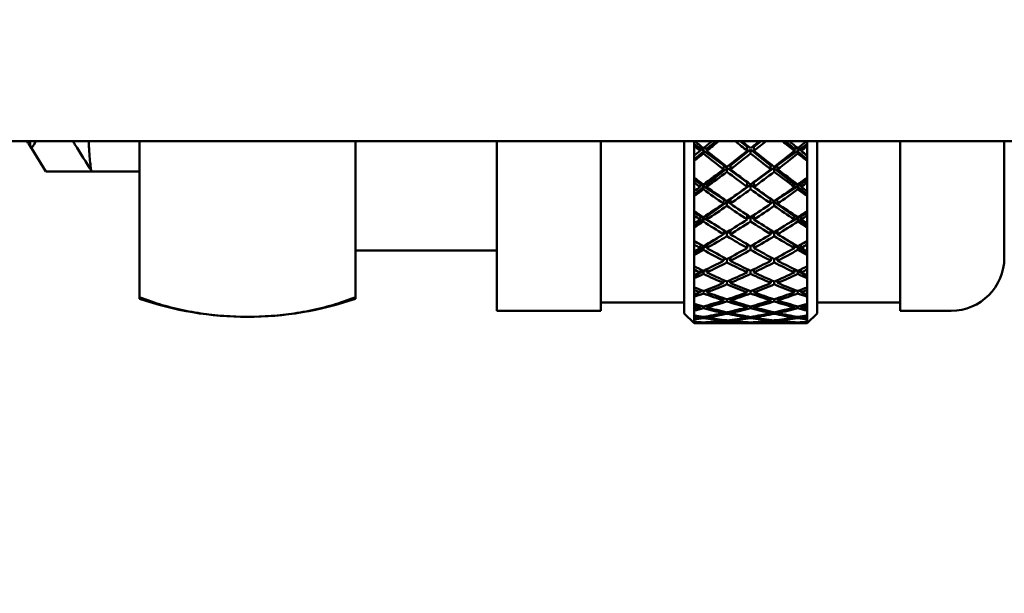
# Model space of a CAD drawing. Header units: inches. Extents: x 0.1 to 33.9, y 0.6 to 21.4.
# Tile 11 of 83: x 10.5 to 12, y 4.2 to 5.1. Entities that reach past the tile are written whole.
import ezdxf

# ---------------------------------------------------------------- set-up
doc = ezdxf.new("R2010")
doc.units = ezdxf.units.IN
doc.header["$MEASUREMENT"] = 0
doc.layers.add('Dimension (ANSI)', color=7, linetype='Continuous', lineweight=25)
doc.layers.add('Visible (ANSI)', color=7, linetype='Continuous', lineweight=50)
doc.styles.add('Note Text (ANSI)', font='tahoma.ttf')
doc.dimstyles.new('Default (ANSI)', dxfattribs={"dimtxt": 0.12, "dimasz": 0.098425, "dimexe": 0.125, "dimexo": 0.0625, "dimgap": 0.031496, "dimtad": 0, "dimtih": 1, "dimtoh": 1, "dimrnd": 1e-08, "dimzin": 4, "dimdsep": 46, "dimtxsty": 'Note Text (ANSI)', "dimcen": 0.09, "dimdle": 0.393701, "dimclrd": 256, "dimclre": 256, "dimclrt": 256, "dimadec": 0, "dimazin": 1, "dimtfac": 1, "dimtofl": 0, "dimtmove": 0, "dimatfit": 3, "dimfxl": 1, "dimtolj": 1, "dimtzin": 4, "dimlwd": -1, "dimlwe": -1, "dimarcsym": 0})

# ---------------------------------------------------------------- blocks, each defined once
blk = doc.blocks.new('*D8')
at = {"layer": 'Defpoints', "color": 0, "transparency": 16777216}
for p in [(8.9752, 11.0218), (17.8267, 11.0218), (16.0156, 4.2413)]:
    blk.add_point(p, dxfattribs=at)
at = {"layer": 'Dimension (ANSI)', "transparency": 16777216}
for p, q in [((9.0377, 11.0218), (17.9517, 11.0218)), ((17.8267, 10.9233), (17.8267, 7.7258)), ((17.8267, 4.3397), (17.8267, 7.5373)), ((16.0781, 4.2413), (17.9517, 4.2413))]:
    blk.add_line(p, q, dxfattribs=at)
for points in [[(17.8103, 10.9233), (17.8431, 10.9233), (17.8267, 11.0218)], [(17.8103, 4.3397), (17.8431, 4.3397), (17.8267, 4.2413)]]:
    blk.add_solid(points, dxfattribs=at)
at = {"layer": 'Dimension (ANSI)', "transparency": 16777216, "insert": (17.6729, 7.6943), "char_height": 0.12, "attachment_point": 1, "style": 'Note Text (ANSI)'}
blk.add_mtext('\\A1;6.78', dxfattribs=at)

msp = doc.modelspace()

# ---------------------------------------------------------------- linework, layer by layer
at = {"layer": 'Visible (ANSI)'}
for p, q in [((12.4311, 4.9208), (9.9641, 4.9208)), ((10.5047, 4.9104), (10.5005, 4.917)), ((10.5052, 4.91), (10.5085, 4.9154)), ((10.5085, 4.9154), (10.5119, 4.9208)), ((10.6673, 4.6865), (10.6673, 4.9208)), ((10.9923, 4.9208), (10.9923, 4.6865)), ((11.2048, 4.6658), (11.2048, 4.9208)), ((11.361, 4.6658), (11.361, 4.9208)), ((11.486, 4.662), (11.486, 4.9208)), ((11.501, 4.9208), (11.501, 4.9134)), ((11.5108, 4.9099), (11.501, 4.9169)), ((11.501, 4.9134), (11.501, 4.8989)), ((11.5335, 4.9208), (11.5208, 4.9099)), ((11.581, 4.9122), (11.5702, 4.9208)), ((11.6018, 4.9208), (11.591, 4.9122)), ((11.6513, 4.9099), (11.6386, 4.9208)), ((11.671, 4.9169), (11.6613, 4.9099)), ((11.671, 4.9134), (11.671, 4.9208)), ((11.671, 4.8989), (11.671, 4.9134)), ((11.686, 4.9208), (11.686, 4.662)), ((11.811, 4.6658), (11.811, 4.9208)), ((11.9673, 4.9208), (11.9673, 4.7458)), ((10.5269, 4.8751), (10.5052, 4.91)), ((11.5157, 4.9055), (11.501, 4.893)), ((11.501, 4.8989), (11.501, 4.891)), ((11.5101, 4.9061), (11.5108, 4.9099)), ((11.5108, 4.9099), (11.5132, 4.9117)), ((11.546, 4.8843), (11.5108, 4.9099)), ((11.5108, 4.9099), (11.5157, 4.9055)), ((11.5208, 4.9099), (11.5108, 4.9099)), ((11.5157, 4.9055), (11.5151, 4.9021)), ((11.5201, 4.9061), (11.5208, 4.9099)), ((11.586, 4.9082), (11.556, 4.8843)), ((11.581, 4.9061), (11.581, 4.9122)), ((11.586, 4.9022), (11.586, 4.9082)), ((11.6161, 4.8843), (11.586, 4.9082)), ((11.591, 4.9122), (11.591, 4.9061)), ((11.6613, 4.9099), (11.6261, 4.8843)), ((11.6513, 4.9099), (11.652, 4.9061)), ((11.6613, 4.9099), (11.6513, 4.9099)), ((11.6564, 4.9055), (11.6613, 4.9099)), ((11.657, 4.9021), (11.6564, 4.9055)), ((11.671, 4.893), (11.6564, 4.9055)), ((11.6589, 4.9117), (11.6613, 4.9099)), ((11.6613, 4.9099), (11.662, 4.9061)), ((11.671, 4.891), (11.671, 4.8989)), ((11.501, 4.891), (11.501, 4.8661)), ((11.5455, 4.8784), (11.546, 4.8843)), ((11.546, 4.8843), (11.547, 4.885)), ((11.581, 4.8588), (11.546, 4.8843)), ((11.546, 4.8843), (11.551, 4.8803)), ((11.5479, 4.8843), (11.546, 4.8843)), ((11.556, 4.8843), (11.5531, 4.8843)), ((11.5555, 4.8784), (11.556, 4.8843)), ((11.6261, 4.8843), (11.591, 4.8588)), ((11.6189, 4.8843), (11.6161, 4.8843)), ((11.6161, 4.8843), (11.6166, 4.8784)), ((11.6211, 4.8803), (11.6261, 4.8843)), ((11.6261, 4.8843), (11.6242, 4.8843)), ((11.6251, 4.885), (11.6261, 4.8843)), ((11.6261, 4.8843), (11.6266, 4.8784)), ((11.671, 4.8661), (11.671, 4.891)), ((10.5962, 4.8751), (10.5269, 4.8751)), ((10.5962, 4.8751), (10.6673, 4.8751)), ((11.551, 4.8803), (11.5208, 4.8562)), ((11.551, 4.8803), (11.5505, 4.8746)), ((11.6513, 4.8562), (11.6211, 4.8803)), ((11.6216, 4.8746), (11.6211, 4.8803)), ((11.501, 4.8661), (11.501, 4.8586)), ((11.5108, 4.8562), (11.501, 4.8625)), ((11.501, 4.8586), (11.501, 4.8454)), ((11.5101, 4.852), (11.5108, 4.8562)), ((11.5108, 4.8562), (11.5126, 4.8575)), ((11.546, 4.8334), (11.5108, 4.8562)), ((11.5108, 4.8562), (11.5157, 4.8522)), ((11.5143, 4.8562), (11.5108, 4.8562)), ((11.5208, 4.8562), (11.5159, 4.8562)), ((11.5201, 4.852), (11.5208, 4.8562)), ((11.586, 4.8552), (11.556, 4.8334)), ((11.581, 4.852), (11.581, 4.8588)), ((11.586, 4.8484), (11.586, 4.8552)), ((11.6161, 4.8334), (11.586, 4.8552)), ((11.591, 4.8588), (11.591, 4.852)), ((11.6613, 4.8562), (11.6261, 4.8334)), ((11.6513, 4.8562), (11.652, 4.852)), ((11.6562, 4.8562), (11.6513, 4.8562)), ((11.6564, 4.8522), (11.6613, 4.8562)), ((11.6613, 4.8562), (11.6578, 4.8562)), ((11.6595, 4.8575), (11.6613, 4.8562)), ((11.671, 4.8625), (11.6613, 4.8562)), ((11.6613, 4.8562), (11.662, 4.852)), ((11.671, 4.8586), (11.671, 4.8661)), ((11.671, 4.8454), (11.671, 4.8586)), ((11.5157, 4.8522), (11.501, 4.8405)), ((11.501, 4.8454), (11.501, 4.8382)), ((11.5157, 4.8522), (11.5151, 4.8483)), ((11.657, 4.8483), (11.6564, 4.8522)), ((11.671, 4.8405), (11.6564, 4.8522)), ((11.671, 4.8382), (11.671, 4.8454)), ((11.501, 4.8382), (11.501, 4.8157)), ((11.551, 4.8298), (11.5208, 4.8078)), ((11.5455, 4.8268), (11.546, 4.8334)), ((11.5466, 4.833), (11.546, 4.8334)), ((11.546, 4.8334), (11.551, 4.8298)), ((11.546, 4.8334), (11.546, 4.8334)), ((11.546, 4.8334), (11.546, 4.8334)), ((11.551, 4.8298), (11.5505, 4.8234)), ((11.5555, 4.8272), (11.5507, 4.8304)), ((11.556, 4.8334), (11.555, 4.8334)), ((11.5555, 4.8268), (11.556, 4.8334)), ((11.6171, 4.8334), (11.6161, 4.8334)), ((11.6161, 4.8334), (11.6166, 4.8268)), ((11.6214, 4.8304), (11.6165, 4.8272)), ((11.6211, 4.8298), (11.6261, 4.8334)), ((11.6513, 4.8078), (11.6211, 4.8298)), ((11.6216, 4.8234), (11.6211, 4.8298)), ((11.6261, 4.8334), (11.6255, 4.833)), ((11.6261, 4.8334), (11.626, 4.8334)), ((11.6261, 4.8334), (11.6266, 4.8268)), ((11.6261, 4.8334), (11.6261, 4.8334)), ((11.671, 4.8157), (11.671, 4.8382)), ((11.501, 4.8157), (11.501, 4.809)), ((11.5108, 4.8078), (11.501, 4.8133)), ((11.581, 4.8031), (11.581, 4.8096)), ((11.591, 4.8096), (11.591, 4.8031)), ((11.671, 4.8133), (11.6613, 4.8078)), ((11.671, 4.809), (11.671, 4.8157)), ((11.501, 4.809), (11.501, 4.7973)), ((11.5157, 4.8041), (11.501, 4.7935)), ((11.501, 4.7973), (11.501, 4.7909)), ((11.5101, 4.8031), (11.5108, 4.8078)), ((11.5108, 4.8078), (11.5119, 4.8085)), ((11.5261, 4.7992), (11.5108, 4.8078)), ((11.5108, 4.8078), (11.5157, 4.8041)), ((11.5129, 4.8078), (11.5108, 4.8078)), ((11.5157, 4.8041), (11.5151, 4.7999)), ((11.5208, 4.8078), (11.5173, 4.8078)), ((11.5201, 4.8031), (11.5208, 4.8078)), ((11.5852, 4.8069), (11.581, 4.8043)), ((11.586, 4.7999), (11.586, 4.8064)), ((11.591, 4.8043), (11.5869, 4.8069)), ((11.6613, 4.8078), (11.646, 4.7992)), ((11.6513, 4.8078), (11.652, 4.8031)), ((11.6548, 4.8078), (11.6513, 4.8078)), ((11.6564, 4.8041), (11.6613, 4.8078)), ((11.657, 4.7999), (11.6564, 4.8041)), ((11.671, 4.7935), (11.6564, 4.8041)), ((11.6613, 4.8078), (11.6592, 4.8078)), ((11.6602, 4.8085), (11.6613, 4.8078)), ((11.6613, 4.8078), (11.662, 4.8031)), ((11.671, 4.7973), (11.671, 4.809)), ((11.671, 4.7909), (11.671, 4.7973)), ((11.501, 4.7909), (11.501, 4.7711)), ((11.5455, 4.7808), (11.5459, 4.7867)), ((11.55, 4.7842), (11.5455, 4.7813)), ((11.5509, 4.7841), (11.5505, 4.7778)), ((11.5556, 4.7826), (11.5519, 4.7847)), ((11.5555, 4.7808), (11.5559, 4.7872)), ((11.6161, 4.7872), (11.6166, 4.7808)), ((11.6202, 4.7847), (11.6164, 4.7826)), ((11.6216, 4.7778), (11.6211, 4.7841)), ((11.6265, 4.7813), (11.622, 4.7842)), ((11.6262, 4.7867), (11.6266, 4.7808)), ((11.671, 4.7711), (11.671, 4.7909)), ((11.501, 4.7711), (11.501, 4.7653)), ((11.5108, 4.7652), (11.501, 4.7698)), ((11.501, 4.7653), (11.501, 4.755)), ((11.5101, 4.7601), (11.5108, 4.7652)), ((11.5108, 4.7652), (11.5109, 4.7653)), ((11.5126, 4.7643), (11.5108, 4.7652)), ((11.5108, 4.7652), (11.5157, 4.7619)), ((11.5111, 4.7652), (11.5108, 4.7652)), ((11.5208, 4.7652), (11.5191, 4.7652)), ((11.5201, 4.7601), (11.5208, 4.7652)), ((11.5366, 4.7755), (11.5208, 4.7652)), ((11.581, 4.7601), (11.581, 4.7658)), ((11.591, 4.7658), (11.591, 4.7601)), ((11.6513, 4.7652), (11.6355, 4.7755)), ((11.6513, 4.7652), (11.652, 4.7601)), ((11.653, 4.7652), (11.6513, 4.7652)), ((11.6564, 4.7619), (11.6613, 4.7652)), ((11.6613, 4.7652), (11.6594, 4.7643)), ((11.6613, 4.7652), (11.661, 4.7652)), ((11.6611, 4.7653), (11.6613, 4.7652)), ((11.671, 4.7698), (11.6613, 4.7652)), ((11.6613, 4.7652), (11.662, 4.7601)), ((11.671, 4.7653), (11.671, 4.7711)), ((11.671, 4.755), (11.671, 4.7653)), ((10.9923, 4.7564), (11.2048, 4.7564)), ((11.5157, 4.7619), (11.501, 4.7525)), ((11.501, 4.755), (11.501, 4.7496)), ((11.5157, 4.7619), (11.5151, 4.7573)), ((11.5202, 4.7608), (11.5153, 4.7631)), ((11.5837, 4.7643), (11.581, 4.7628)), ((11.586, 4.7573), (11.586, 4.7629)), ((11.591, 4.7628), (11.5884, 4.7643)), ((11.6567, 4.7631), (11.6519, 4.7608)), ((11.657, 4.7573), (11.6564, 4.7619)), ((11.671, 4.7525), (11.6564, 4.7619)), ((11.671, 4.7496), (11.671, 4.755)), ((11.501, 4.7496), (11.501, 4.7327)), ((11.5455, 4.741), (11.5458, 4.746)), ((11.5486, 4.7446), (11.5456, 4.7429)), ((11.5508, 4.7437), (11.5505, 4.7384)), ((11.5557, 4.7442), (11.5536, 4.7452)), ((11.5555, 4.741), (11.5558, 4.7464)), ((11.6162, 4.7464), (11.6166, 4.741)), ((11.6185, 4.7452), (11.6164, 4.7442)), ((11.6216, 4.7384), (11.6212, 4.7437)), ((11.6264, 4.7429), (11.6235, 4.7446)), ((11.6262, 4.746), (11.6266, 4.741)), ((11.671, 4.7327), (11.671, 4.7496)), ((11.501, 4.7327), (11.501, 4.7278)), ((11.5024, 4.732), (11.501, 4.7325)), ((11.501, 4.7278), (11.501, 4.7193)), ((11.5157, 4.7261), (11.501, 4.7179)), ((11.5101, 4.7235), (11.5106, 4.728)), ((11.5157, 4.7261), (11.5151, 4.7211)), ((11.5157, 4.7261), (11.5157, 4.7261)), ((11.5203, 4.7254), (11.5168, 4.7267)), ((11.5201, 4.7235), (11.5207, 4.7285)), ((11.581, 4.7235), (11.581, 4.7282)), ((11.5817, 4.7279), (11.581, 4.7276)), ((11.586, 4.7211), (11.586, 4.7258)), ((11.591, 4.7276), (11.5904, 4.7279)), ((11.591, 4.7282), (11.591, 4.7235)), ((11.6514, 4.7285), (11.652, 4.7235)), ((11.6552, 4.7267), (11.6518, 4.7254)), ((11.657, 4.7211), (11.6564, 4.7261)), ((11.6564, 4.7261), (11.6564, 4.7261)), ((11.671, 4.7179), (11.6564, 4.7261)), ((11.6614, 4.728), (11.662, 4.7235)), ((11.671, 4.7325), (11.6697, 4.732)), ((11.671, 4.7278), (11.671, 4.7327)), ((11.671, 4.7193), (11.671, 4.7278)), ((11.501, 4.7193), (11.501, 4.7147)), ((11.501, 4.7147), (11.501, 4.701)), ((11.5455, 4.7077), (11.5458, 4.7118)), ((11.5466, 4.7115), (11.5457, 4.7111)), ((11.5508, 4.7099), (11.5505, 4.7056)), ((11.5555, 4.7077), (11.5558, 4.7121)), ((11.6163, 4.7121), (11.6166, 4.7077)), ((11.6216, 4.7056), (11.6213, 4.7099)), ((11.6264, 4.7111), (11.6255, 4.7115)), ((11.6263, 4.7118), (11.6266, 4.7077)), ((11.671, 4.7147), (11.671, 4.7193)), ((11.671, 4.701), (11.671, 4.7147)), ((11.501, 4.701), (11.501, 4.6971)), ((11.501, 4.6971), (11.501, 4.6903)), ((11.5101, 4.6936), (11.5105, 4.6973)), ((11.5137, 4.6961), (11.5102, 4.6944)), ((11.5155, 4.6957), (11.5151, 4.6918)), ((11.5205, 4.6968), (11.5193, 4.6971)), ((11.5201, 4.6936), (11.5205, 4.6976)), ((11.581, 4.6936), (11.581, 4.6974)), ((11.586, 4.6918), (11.586, 4.6955)), ((11.591, 4.6974), (11.591, 4.6936)), ((11.6515, 4.6976), (11.652, 4.6936)), ((11.6528, 4.6971), (11.6516, 4.6968)), ((11.657, 4.6918), (11.6565, 4.6957)), ((11.6619, 4.6944), (11.6584, 4.6961)), ((11.6616, 4.6973), (11.662, 4.6936)), ((11.671, 4.6971), (11.671, 4.701)), ((11.671, 4.6903), (11.671, 4.6971)), ((10.6673, 4.6865), (10.6673, 4.6839)), ((10.9923, 4.6839), (10.9923, 4.6865)), ((11.361, 4.6783), (11.486, 4.6783)), ((11.5026, 4.6909), (11.501, 4.6901)), ((11.501, 4.6903), (11.501, 4.6868)), ((11.501, 4.6868), (11.501, 4.6763)), ((11.501, 4.6763), (11.501, 4.6734)), ((11.5455, 4.6814), (11.5457, 4.6846)), ((11.5507, 4.6831), (11.5505, 4.6798)), ((11.5555, 4.6814), (11.5557, 4.6847)), ((11.6164, 4.6847), (11.6166, 4.6814)), ((11.6216, 4.6798), (11.6214, 4.6831)), ((11.6264, 4.6846), (11.6266, 4.6814)), ((11.671, 4.6901), (11.6694, 4.6909)), ((11.671, 4.6868), (11.671, 4.6903)), ((11.671, 4.6763), (11.671, 4.6868)), ((11.671, 4.6734), (11.671, 4.6763)), ((11.686, 4.6783), (11.811, 4.6783)), ((11.2048, 4.6658), (11.361, 4.6658)), ((11.486, 4.662), (11.501, 4.647)), ((11.501, 4.6734), (11.501, 4.6686)), ((11.501, 4.6686), (11.501, 4.6661)), ((11.501, 4.6661), (11.501, 4.659)), ((11.5101, 4.6709), (11.5104, 4.6736)), ((11.5112, 4.6734), (11.5103, 4.673)), ((11.5154, 4.6724), (11.5151, 4.6696)), ((11.5201, 4.6709), (11.5204, 4.6738)), ((11.5455, 4.6624), (11.5456, 4.6646)), ((11.5506, 4.6635), (11.5505, 4.6613)), ((11.5555, 4.6624), (11.5556, 4.6646)), ((11.581, 4.6709), (11.581, 4.6737)), ((11.586, 4.6696), (11.586, 4.6723)), ((11.591, 4.6737), (11.591, 4.6709)), ((11.6164, 4.6646), (11.6166, 4.6624)), ((11.6216, 4.6613), (11.6214, 4.6635)), ((11.6264, 4.6646), (11.6266, 4.6624)), ((11.6517, 4.6738), (11.652, 4.6709)), ((11.657, 4.6696), (11.6567, 4.6724)), ((11.6618, 4.673), (11.6608, 4.6734)), ((11.6617, 4.6736), (11.662, 4.6709)), ((11.671, 4.6686), (11.671, 4.6734)), ((11.671, 4.6661), (11.671, 4.6686)), ((11.671, 4.659), (11.671, 4.6661)), ((11.686, 4.662), (11.671, 4.647)), ((11.811, 4.6658), (11.8873, 4.6658)), ((11.501, 4.659), (11.501, 4.6572)), ((11.501, 4.6572), (11.501, 4.6543)), ((11.501, 4.6543), (11.501, 4.6528)), ((11.501, 4.6528), (11.501, 4.6493)), ((11.501, 4.6493), (11.501, 4.6485)), ((11.501, 4.6485), (11.501, 4.6476)), ((11.501, 4.6476), (11.501, 4.6472)), ((11.501, 4.6472), (11.501, 4.647)), ((11.501, 4.647), (11.5455, 4.647)), ((11.5101, 4.6557), (11.5103, 4.6573)), ((11.5101, 4.648), (11.5102, 4.6486)), ((11.5153, 4.6565), (11.5151, 4.6549)), ((11.5151, 4.6483), (11.5151, 4.6477)), ((11.5201, 4.6557), (11.5203, 4.6574)), ((11.5201, 4.648), (11.5202, 4.6486)), ((11.5455, 4.6509), (11.5456, 4.652)), ((11.5455, 4.647), (11.5455, 4.6471)), ((11.5506, 4.6514), (11.5505, 4.6503)), ((11.5555, 4.6509), (11.5556, 4.652)), ((11.5555, 4.647), (11.5555, 4.6471)), ((11.5555, 4.647), (11.6166, 4.647)), ((11.581, 4.6557), (11.581, 4.6574)), ((11.581, 4.648), (11.581, 4.6486)), ((11.586, 4.6549), (11.586, 4.6565)), ((11.586, 4.6477), (11.586, 4.6483)), ((11.591, 4.6574), (11.591, 4.6557)), ((11.591, 4.6486), (11.591, 4.648)), ((11.6165, 4.652), (11.6166, 4.6509)), ((11.6166, 4.6471), (11.6166, 4.647)), ((11.6216, 4.6503), (11.6215, 4.6514)), ((11.6265, 4.652), (11.6266, 4.6509)), ((11.6266, 4.6471), (11.6266, 4.647)), ((11.6266, 4.647), (11.671, 4.647)), ((11.6518, 4.6574), (11.652, 4.6557)), ((11.6519, 4.6486), (11.652, 4.648)), ((11.657, 4.6549), (11.6568, 4.6565)), ((11.657, 4.6477), (11.6569, 4.6483)), ((11.6618, 4.6573), (11.662, 4.6557)), ((11.6619, 4.6486), (11.662, 4.648)), ((11.671, 4.6572), (11.671, 4.659)), ((11.671, 4.6543), (11.671, 4.6572)), ((11.671, 4.6528), (11.671, 4.6543)), ((11.671, 4.6493), (11.671, 4.6528)), ((11.671, 4.6485), (11.671, 4.6493)), ((11.671, 4.6476), (11.671, 4.6485)), ((11.671, 4.6472), (11.671, 4.6476)), ((11.671, 4.647), (11.671, 4.6472))]:
    msp.add_line(p, q, dxfattribs=at)
for centre, radius, start, end in [((11.8873, 4.7458), 0.08, 270, 0), ((10.8298, 5.1568), 0.5, 251.0344, 288.9656)]:
    msp.add_arc(centre, radius, start, end, dxfattribs=at)
for centre, major_axis, ratio, start_param, end_param in [((11.581, 5.3033), (0.6096, -0.6096), 0.398436, 4.969338, 4.983216), ((11.591, 5.3033), (0.6096, -0.6096), 0.398436, 4.955472, 4.975552), ((11.581, 5.3033), (-0.6323, -0.6323), 0.277649, 1.199303, 1.219383), ((11.591, 5.3033), (-0.6323, -0.6323), 0.277649, 1.191639, 1.219383), ((11.581, 5.3033), (0.6219, -0.6219), 0.336939, 5.009637, 5.037381), ((11.591, 5.3033), (0.6219, -0.6219), 0.336939, 5.009637, 5.029762), ((11.581, 5.3033), (-0.6219, -0.6219), 0.336939, 1.253423, 1.273548), ((11.591, 5.3033), (-0.6219, -0.6219), 0.336939, 1.245804, 1.273548), ((11.581, 5.3033), (0.6323, -0.6323), 0.277649, 5.063802, 5.091547), ((11.591, 5.3033), (0.6323, -0.6323), 0.277649, 5.063802, 5.083883), ((11.581, 5.3033), (-0.6096, -0.6096), 0.398436, 1.307633, 1.327714), ((11.591, 5.3033), (-0.6096, -0.6096), 0.398436, 1.299969, 1.313847), ((11.581, 5.3033), (-0.6323, -0.6323), 0.277649, 1.177761, 1.191639), ((11.591, 5.3033), (-0.6323, -0.6323), 0.277649, 1.162393, 1.183975), ((11.581, 5.3033), (0.6096, -0.6096), 0.398436, 4.99088, 5.037381), ((11.591, 5.3033), (0.6096, -0.6096), 0.398436, 4.983216, 5.029751), ((11.581, 5.3033), (-0.6219, -0.6219), 0.336939, 1.199269, 1.245804), ((11.591, 5.3033), (-0.6219, -0.6219), 0.336939, 1.191639, 1.238185), ((11.581, 5.3033), (0.6219, -0.6219), 0.336939, 5.045, 5.091547), ((11.591, 5.3033), (0.6219, -0.6219), 0.336939, 5.037381, 5.083916), ((11.581, 5.3033), (-0.6096, -0.6096), 0.398436, 1.253434, 1.299969), ((11.591, 5.3033), (-0.6096, -0.6096), 0.398436, 1.245804, 1.292305), ((11.581, 5.3033), (0.6323, -0.6323), 0.277649, 5.099211, 5.120792), ((11.591, 5.3033), (0.6323, -0.6323), 0.277649, 5.091547, 5.105425), ((11.581, 5.3033), (-0.6219, -0.6219), 0.336939, 1.145137, 1.191639), ((11.591, 5.3033), (-0.6219, -0.6219), 0.336939, 1.137473, 1.184008), ((11.581, 5.3033), (0.6096, -0.6096), 0.398436, 5.045012, 5.091547), ((11.591, 5.3033), (0.6096, -0.6096), 0.398436, 5.037381, 5.083928), ((11.581, 5.3033), (-0.6096, -0.6096), 0.398436, 1.199258, 1.245804), ((11.591, 5.3033), (-0.6096, -0.6096), 0.398436, 1.191639, 1.238174), ((11.581, 5.3033), (0.6219, -0.6219), 0.336939, 5.099177, 5.145712), ((11.591, 5.3033), (0.6219, -0.6219), 0.336939, 5.091547, 5.138048), ((11.591, 5.3033), (-0.5956, 0.5956), 0.462649, 1.866543, 1.888125), ((11.581, 5.3033), (0.5956, -0.5956), 0.462649, 5.023503, 5.037381), ((11.581, 5.3033), (-0.5956, -0.5956), 0.462649, 1.253468, 1.27505), ((11.591, 5.3033), (0.5956, 0.5956), 0.462649, 4.387397, 4.401275), ((11.581, 5.3033), (-0.6219, -0.6219), 0.336939, 1.123595, 1.137473), ((11.591, 5.3033), (-0.6219, -0.6219), 0.336939, 1.108228, 1.129809), ((11.581, 5.3033), (0.5956, -0.5956), 0.462649, 5.045045, 5.091547), ((11.591, 5.3033), (-0.5956, 0.5956), 0.462649, 1.895789, 1.942324), ((11.581, 5.3033), (-0.6096, -0.6096), 0.398436, 1.145104, 1.191639), ((11.591, 5.3033), (-0.6096, -0.6096), 0.398436, 1.137473, 1.184019), ((11.581, 5.3033), (0.6096, -0.6096), 0.398436, 5.099166, 5.145712), ((11.591, 5.3033), (0.6096, -0.6096), 0.398436, 5.091547, 5.138082), ((11.581, 5.3033), (-0.5956, -0.5956), 0.462649, 1.199269, 1.245804), ((11.591, 5.3033), (0.5956, 0.5956), 0.462649, 4.333231, 4.379733), ((11.581, 5.3033), (0.6219, -0.6219), 0.336939, 5.153376, 5.174958), ((11.591, 5.3033), (0.6219, -0.6219), 0.336939, 5.145712, 5.15959), ((11.581, 5.3033), (-0.6096, -0.6096), 0.398436, 1.090972, 1.137473), ((11.591, 5.3033), (-0.5956, 0.5956), 0.462649, 1.949954, 1.9965), ((11.581, 5.3033), (-0.5956, -0.5956), 0.462649, 1.145092, 1.191639), ((11.591, 5.3033), (0.6096, -0.6096), 0.398436, 5.145712, 5.192213), ((11.591, 5.3033), (-0.5798, 0.5798), 0.530166, 1.920708, 1.94229), ((11.591, 5.3033), (-0.6096, -0.6096), 0.398436, 1.083308, 1.129843), ((11.581, 5.3033), (0.5956, -0.5956), 0.462649, 5.099177, 5.145712), ((11.591, 5.3033), (0.5956, 0.5956), 0.462649, 4.279066, 4.325601), ((11.581, 5.3033), (0.6096, -0.6096), 0.398436, 5.153342, 5.199877), ((11.581, 5.3033), (-0.5798, -0.5798), 0.530166, 1.199303, 1.220884), ((11.581, 5.3033), (0.5798, -0.5798), 0.530166, 5.077669, 5.091547), ((11.581, 5.3033), (-0.6096, -0.6096), 0.398436, 1.06943, 1.083308), ((11.591, 5.3033), (-0.6096, -0.6096), 0.398436, 1.054062, 1.075644), ((11.581, 5.3033), (0.5798, -0.5798), 0.530166, 5.099211, 5.145712), ((11.591, 5.3033), (-0.5798, 0.5798), 0.530166, 1.949954, 1.996489), ((11.581, 5.3033), (-0.5956, -0.5956), 0.462649, 1.090938, 1.137473), ((11.591, 5.3033), (0.5956, 0.5956), 0.462649, 4.2249, 4.271447), ((11.581, 5.3033), (0.5956, -0.5956), 0.462649, 5.153331, 5.199877), ((11.591, 5.3033), (-0.5956, 0.5956), 0.462649, 2.004119, 2.050655), ((11.581, 5.3033), (-0.5798, -0.5798), 0.530166, 1.145104, 1.191639), ((11.591, 5.3033), (0.5798, 0.5798), 0.530166, 4.279066, 4.325567), ((11.581, 5.3033), (0.6096, -0.6096), 0.398436, 5.207542, 5.229123), ((11.591, 5.3033), (0.5798, 0.5798), 0.530166, 4.333231, 4.347109), ((11.591, 5.3033), (0.6096, -0.6096), 0.398436, 5.199877, 5.213755), ((11.581, 5.3033), (-0.5956, -0.5956), 0.462649, 1.036806, 1.083308), ((11.591, 5.3033), (-0.5798, 0.5798), 0.530166, 2.004119, 2.050666), ((11.581, 5.3033), (-0.5798, -0.5798), 0.530166, 1.090927, 1.137473), ((11.591, 5.3033), (-0.5956, 0.5956), 0.462649, 2.058285, 2.104786), ((11.591, 5.3033), (-0.5623, 0.5623), 0.60168, 1.974874, 1.996455), ((11.581, 5.3033), (0.5623, -0.5623), 0.60168, 5.131834, 5.145712), ((11.591, 5.3033), (0.5956, 0.5956), 0.462649, 4.170735, 4.21727), ((11.581, 5.3033), (0.5798, -0.5798), 0.530166, 5.153342, 5.199877), ((11.591, 5.3033), (0.5798, 0.5798), 0.530166, 4.2249, 4.271436), ((11.581, 5.3033), (0.5956, -0.5956), 0.462649, 5.207508, 5.254043), ((11.581, 5.3033), (-0.5623, -0.5623), 0.60168, 1.145137, 1.166719), ((11.591, 5.3033), (0.5623, 0.5623), 0.60168, 4.279066, 4.292944), ((11.581, 5.3033), (-0.5956, -0.5956), 0.462649, 1.015264, 1.029142), ((11.591, 5.3033), (0.5956, 0.5956), 0.462649, 4.141489, 4.163071), ((11.581, 5.3033), (0.5623, -0.5623), 0.60168, 5.153376, 5.199877), ((11.591, 5.3033), (-0.5623, 0.5623), 0.60168, 2.004119, 2.050655), ((11.581, 5.3033), (-0.5798, -0.5798), 0.530166, 1.036773, 1.083308), ((11.591, 5.3033), (0.5798, 0.5798), 0.530166, 4.170735, 4.217281), ((11.581, 5.3033), (0.5798, -0.5798), 0.530166, 5.207497, 5.254043), ((11.591, 5.3033), (-0.5798, 0.5798), 0.530166, 2.058285, 2.10482), ((11.581, 5.3033), (-0.5623, -0.5623), 0.60168, 1.090938, 1.137473), ((11.591, 5.3033), (0.5623, 0.5623), 0.60168, 4.2249, 4.271402), ((11.581, 5.3033), (0.5956, -0.5956), 0.462649, 5.261707, 5.283289), ((11.591, 5.3033), (-0.5956, 0.5956), 0.462649, 2.11245, 2.126328), ((11.581, 5.3033), (-0.5798, -0.5798), 0.530166, 0.982641, 1.029142), ((11.591, 5.3033), (0.5798, 0.5798), 0.530166, 4.11657, 4.163105), ((11.581, 5.3033), (0.5623, -0.5623), 0.60168, 5.207508, 5.254043), ((11.591, 5.3033), (-0.5623, 0.5623), 0.60168, 2.058285, 2.104831), ((11.581, 5.3033), (-0.5623, -0.5623), 0.60168, 1.036762, 1.083308), ((11.591, 5.3033), (0.5623, 0.5623), 0.60168, 4.170735, 4.21727), ((11.581, 5.3033), (0.5798, -0.5798), 0.530166, 5.261673, 5.308208), ((11.591, 5.3033), (-0.5798, 0.5798), 0.530166, 2.11245, 2.158952), ((11.591, 5.3033), (-0.5432, 0.5432), 0.678017, 2.029039, 2.050621), ((11.581, 5.3033), (0.5432, -0.5432), 0.678017, 5.186, 5.199877), ((11.581, 5.3033), (-0.5798, -0.5798), 0.530166, 0.961099, 0.974977), ((11.591, 5.3033), (0.5798, 0.5798), 0.530166, 4.087324, 4.108906), ((11.581, 5.3033), (0.5432, -0.5432), 0.678017, 5.207542, 5.254043), ((11.591, 5.3033), (-0.5432, 0.5432), 0.678017, 2.058285, 2.10482), ((11.581, 5.3033), (-0.5623, -0.5623), 0.60168, 0.982607, 1.029142), ((11.591, 5.3033), (0.5623, 0.5623), 0.60168, 4.11657, 4.163116), ((11.581, 5.3033), (0.5623, -0.5623), 0.60168, 5.261662, 5.308208), ((11.591, 5.3033), (-0.5623, 0.5623), 0.60168, 2.11245, 2.158985), ((11.581, 5.3033), (-0.5432, -0.5432), 0.678017, 1.036773, 1.083308), ((11.591, 5.3033), (0.5432, 0.5432), 0.678017, 4.170735, 4.217236), ((11.581, 5.3033), (-0.5432, -0.5432), 0.678017, 1.090972, 1.112553), ((11.581, 5.3033), (0.5798, -0.5798), 0.530166, 5.315872, 5.337454), ((11.591, 5.3033), (0.5432, 0.5432), 0.678017, 4.2249, 4.238778), ((11.591, 5.3033), (-0.5798, 0.5798), 0.530166, 2.166616, 2.180494), ((11.581, 5.3033), (-0.5623, -0.5623), 0.60168, 0.928476, 0.974977), ((11.591, 5.3033), (-0.5432, 0.5432), 0.678017, 2.11245, 2.158997), ((11.581, 5.3033), (-0.5432, -0.5432), 0.678017, 0.982596, 1.029142), ((11.591, 5.3033), (-0.5623, 0.5623), 0.60168, 2.166616, 2.213117), ((11.591, 5.3033), (-0.5224, 0.5224), 0.76018, 2.083205, 2.104786), ((11.581, 5.3033), (0.5224, -0.5224), 0.76018, 5.240165, 5.254043), ((11.581, 5.3033), (-0.5623, -0.5623), 0.60168, 0.906934, 0.920812), ((11.591, 5.3033), (0.5623, 0.5623), 0.60168, 4.033159, 4.05474), ((11.581, 5.3033), (0.5224, -0.5224), 0.76018, 5.261707, 5.308208), ((11.591, 5.3033), (0.5623, 0.5623), 0.60168, 4.062404, 4.108939), ((11.591, 5.3033), (-0.5224, 0.5224), 0.76018, 2.11245, 2.158985), ((11.581, 5.3033), (0.5432, -0.5432), 0.678017, 5.261673, 5.308208), ((11.581, 5.3033), (-0.5432, -0.5432), 0.678017, 0.928442, 0.974977), ((11.591, 5.3033), (0.5432, 0.5432), 0.678017, 4.062404, 4.108951), ((11.581, 5.3033), (0.5432, -0.5432), 0.678017, 5.315827, 5.362374), ((11.591, 5.3033), (0.5432, 0.5432), 0.678017, 4.11657, 4.163105), ((11.591, 5.3033), (-0.5432, 0.5432), 0.678017, 2.166616, 2.213151), ((11.581, 5.3033), (0.5623, -0.5623), 0.60168, 5.315839, 5.362374), ((11.581, 5.3033), (-0.5224, -0.5224), 0.76018, 0.982607, 1.029142), ((11.591, 5.3033), (0.5224, 0.5224), 0.76018, 4.11657, 4.163071), ((11.581, 5.3033), (-0.5224, -0.5224), 0.76018, 1.036806, 1.058388), ((11.581, 5.3033), (0.5623, -0.5623), 0.60168, 5.370038, 5.391619), ((11.591, 5.3033), (0.5224, 0.5224), 0.76018, 4.170735, 4.184613), ((11.591, 5.3033), (-0.5623, 0.5623), 0.60168, 2.220781, 2.234659), ((11.591, 5.3033), (-0.5002, 0.5002), 0.849408, 2.13737, 2.158952), ((11.581, 5.3033), (-0.5432, -0.5432), 0.678017, 0.87431, 0.920812), ((11.591, 5.3033), (0.5432, 0.5432), 0.678017, 4.008239, 4.054774), ((11.581, 5.3033), (0.5224, -0.5224), 0.76018, 5.315839, 5.362374), ((11.591, 5.3033), (-0.5224, 0.5224), 0.76018, 2.166616, 2.213162), ((11.581, 5.3033), (-0.5224, -0.5224), 0.76018, 0.928431, 0.974977), ((11.591, 5.3033), (0.5224, 0.5224), 0.76018, 4.062404, 4.108939), ((11.581, 5.3033), (0.5432, -0.5432), 0.678017, 5.370004, 5.416539), ((11.591, 5.3033), (-0.5432, 0.5432), 0.678017, 2.220781, 2.267282), ((11.581, 5.3033), (-0.5002, -0.5002), 0.849408, 0.982641, 1.004223), ((11.581, 5.3033), (0.5002, -0.5002), 0.849408, 5.29433, 5.308208), ((11.581, 5.3033), (-0.5432, -0.5432), 0.678017, 0.852768, 0.866646), ((11.591, 5.3033), (0.5432, 0.5432), 0.678017, 3.978993, 4.000575), ((11.581, 5.3033), (0.5002, -0.5002), 0.849408, 5.315872, 5.362374), ((11.581, 5.3033), (-0.5224, -0.5224), 0.76018, 0.820145, 0.866646), ((11.591, 5.3033), (-0.5002, 0.5002), 0.849408, 2.166616, 2.213151), ((11.581, 5.3033), (-0.5224, -0.5224), 0.76018, 0.874277, 0.920812), ((11.591, 5.3033), (0.5224, 0.5224), 0.76018, 4.008239, 4.054785), ((11.591, 5.3033), (-0.5002, 0.5002), 0.849408, 2.220781, 2.267327), ((11.581, 5.3033), (0.5224, -0.5224), 0.76018, 5.369993, 5.416539), ((11.581, 5.3033), (-0.5002, -0.5002), 0.849408, 0.874265, 0.920812), ((11.591, 5.3033), (-0.5224, 0.5224), 0.76018, 2.220781, 2.267316), ((11.581, 5.3033), (-0.5002, -0.5002), 0.849408, 0.928442, 0.974977), ((11.591, 5.3033), (0.5002, 0.5002), 0.849408, 4.062404, 4.108906), ((11.591, 5.3033), (-0.5224, 0.5224), 0.76018, 2.274946, 2.321448), ((11.581, 5.3033), (0.5432, -0.5432), 0.678017, 5.424203, 5.445785), ((11.591, 5.3033), (0.5002, 0.5002), 0.849408, 4.11657, 4.130448), ((11.591, 5.3033), (-0.5432, 0.5432), 0.678017, 2.274946, 2.288824), ((11.591, 5.3033), (-0.4764, 0.4764), 0.94725, 2.191535, 2.213117), ((11.581, 5.3033), (0.4764, -0.4764), 0.94725, 5.348496, 5.362374), ((11.581, 5.3033), (-0.5224, -0.5224), 0.76018, 0.798603, 0.812481), ((11.591, 5.3033), (0.5224, 0.5224), 0.76018, 3.924828, 3.946409), ((11.591, 5.3033), (-0.4764, -0.4764), 0.94725, 0.674904, 0.696486), ((11.581, 5.3033), (0.4764, 0.4764), 0.94725, 3.831865, 3.845743), ((11.581, 5.3033), (-0.5002, -0.5002), 0.849408, 0.744438, 0.758315), ((11.591, 5.3033), (0.5002, 0.5002), 0.849408, 3.870662, 3.892244), ((11.581, 5.3033), (0.4764, -0.4764), 0.94725, 5.370038, 5.416539), ((11.581, 5.3033), (-0.5002, -0.5002), 0.849408, 0.76598, 0.812481), ((11.581, 5.3033), (0.4764, 0.4764), 0.94725, 3.853407, 3.899908), ((11.591, 5.3033), (0.5224, 0.5224), 0.76018, 3.954074, 4.000609), ((11.591, 5.3033), (-0.4764, 0.4764), 0.94725, 2.220781, 2.267316), ((11.591, 5.3033), (0.5002, 0.5002), 0.849408, 3.899908, 3.946443), ((11.591, 5.3033), (-0.4764, -0.4764), 0.94725, 0.70415, 0.750685), ((11.581, 5.3033), (0.5002, -0.5002), 0.849408, 5.370004, 5.416539), ((11.581, 5.3033), (-0.5002, -0.5002), 0.849408, 0.820111, 0.866646), ((11.581, 5.3033), (0.4764, -0.4764), 0.94725, 5.424169, 5.470704), ((11.581, 5.3033), (-0.4764, -0.4764), 0.94725, 0.765946, 0.812481), ((11.591, 5.3033), (0.5002, 0.5002), 0.849408, 3.954074, 4.00062), ((11.591, 5.3033), (-0.4764, 0.4764), 0.94725, 2.274946, 2.321493), ((11.591, 5.3033), (0.4764, 0.4764), 0.94725, 3.899908, 3.946454), ((11.581, 5.3033), (0.5002, -0.5002), 0.849408, 5.424158, 5.470704), ((11.581, 5.3033), (-0.4764, -0.4764), 0.94725, 0.8201, 0.866646), ((11.581, 5.3033), (0.4764, -0.4764), 0.94725, 5.478324, 5.52487), ((11.591, 5.3033), (0.5002, 0.5002), 0.849408, 4.008239, 4.054774), ((11.591, 5.3033), (-0.5002, 0.5002), 0.849408, 2.274946, 2.321481), ((11.591, 5.3033), (0.4764, 0.4764), 0.94725, 3.954074, 4.000609), ((11.591, 5.3033), (-0.4764, 0.4764), 0.94725, 2.329112, 2.375647), ((11.581, 5.3033), (0.5224, -0.5224), 0.76018, 5.424169, 5.470704), ((11.581, 5.3033), (-0.4764, -0.4764), 0.94725, 0.874277, 0.920812), ((11.581, 5.3033), (0.5002, -0.5002), 0.849408, 5.478335, 5.52487), ((11.581, 5.3033), (-0.4764, 0.4764), 0.94725, 2.390907, 2.437443), ((11.591, 5.3033), (0.4764, 0.4764), 0.94725, 4.008239, 4.05474), ((11.591, 5.3033), (-0.5002, 0.5002), 0.849408, 2.329112, 2.375613), ((11.591, 5.3033), (0.4764, -0.4764), 0.94725, 5.52487, 5.571371), ((11.581, 5.3033), (-0.4764, -0.4764), 0.94725, 0.928476, 0.950057), ((11.581, 5.3033), (0.5224, -0.5224), 0.76018, 5.478368, 5.49995), ((11.581, 5.3033), (-0.4764, 0.4764), 0.94725, 2.445107, 2.466688), ((11.581, 5.3033), (0.5002, -0.5002), 0.849408, 5.532534, 5.554115), ((11.591, 5.3033), (0.4764, 0.4764), 0.94725, 4.062404, 4.076282), ((11.591, 5.3033), (-0.5224, 0.5224), 0.76018, 2.329112, 2.34299), ((11.591, 5.3033), (0.4764, -0.4764), 0.94725, 5.579035, 5.592913), ((11.591, 5.3033), (-0.5002, 0.5002), 0.849408, 2.383277, 2.397155)]:
    msp.add_ellipse(centre, major_axis=major_axis, ratio=ratio, start_param=start_param, end_param=end_param, dxfattribs=at)
for points in [[(10.5005, 4.917), (10.4997, 4.9183), (10.499, 4.9195), (10.4982, 4.9208)], [(10.5052, 4.91), (10.5043, 4.91), (10.5034, 4.9136), (10.5026, 4.9208)], [(10.5705, 4.9158), (10.5695, 4.9174), (10.5684, 4.9191), (10.5674, 4.9208)], [(10.5957, 4.8755), (10.5873, 4.8889), (10.5789, 4.9024), (10.5705, 4.9158)]]:
    msp.add_open_spline(points, degree=3, dxfattribs=at)
for points, knots in [([(10.591, 4.9208), (10.5913, 4.9168), (10.5915, 4.913), (10.5925, 4.8982), (10.5932, 4.8896), (10.5947, 4.8781), (10.5954, 4.8751), (10.5962, 4.8751)], [54.3427008, 54.3427008, 54.3427008, 54.3427008, 54.4107199, 54.4107199, 54.6303291, 54.6303291, 54.8499382, 54.8499382, 54.8499382, 54.8499382]), ([(10.6673, 4.6865), (10.6747, 4.6835), (10.6823, 4.6807), (10.6999, 4.6749), (10.7114, 4.6716), (10.7355, 4.6659), (10.7479, 4.6636), (10.781, 4.6587), (10.8075, 4.6568), (10.8521, 4.6568), (10.8786, 4.6587), (10.9116, 4.6636), (10.9241, 4.6659), (10.9482, 4.6716), (10.9597, 4.6749), (10.9773, 4.6807), (10.9849, 4.6835), (10.9923, 4.6865)], [2.9454207, 2.9454207, 2.9454207, 2.9454207, 3.0133777, 3.0133777, 3.1057895, 3.1057895, 3.1982012, 3.1982012, 3.3682656, 3.3682656, 3.5383301, 3.5383301, 3.6307418, 3.6307418, 3.7231536, 3.7231536, 3.7911106, 3.7911106, 3.7911106, 3.7911106])]:
    msp.add_open_spline(points, degree=3, knots=knots, dxfattribs=at)

# ---------------------------------------------------------------- dimensions: what is measured, and where the dimension line sits
at = {"layer": 'Dimension (ANSI)'}
dim = msp.add_linear_dim(base=(17.8267, 11.0218), p1=(16.0156, 4.2413), p2=(8.9752, 11.0218), angle=90, dimstyle='Default (ANSI)', override={"dimgap": 0.031496, "dimdec": 2, "dimtol": 0, "dimlim": 0, "dimtp": 0, "dimtm": 0, "dimtdec": 2, "dimatfit": 1}, dxfattribs=at)
dim.commit()
dim.dimension.update_dxf_attribs({"geometry": '*D8', "text_midpoint": (17.8267, 7.6315), "dimtype": 160})

doc.saveas('drawing.dxf')
